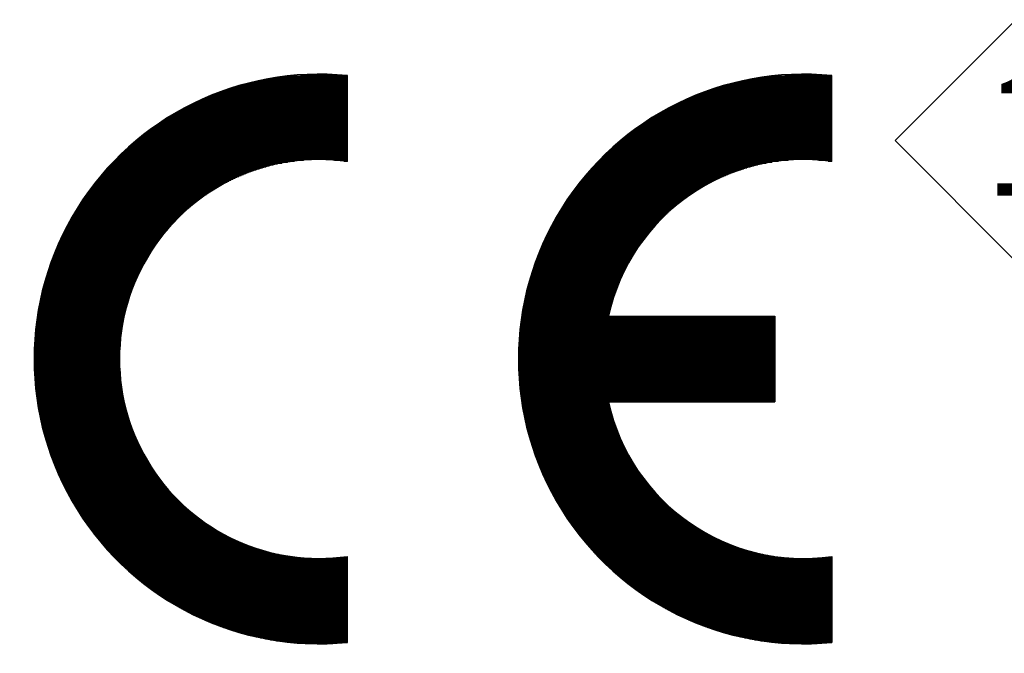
# Model space of a CAD drawing. Header units: millimetres. Extents: x 0 to 1733, y 0 to 1188.
# Tile 100 of 154: x 239 to 308, y 1060 to 1104. Entities that reach past the tile are written whole.
import ezdxf

# ---------------------------------------------------------------- set-up
doc = ezdxf.new("R2010")
doc.units = ezdxf.units.MM
doc.header["$LTSCALE"] = 0.727559
doc.layers.add('NoLayerName_001', color=7, linetype='Continuous')
doc.styles.get("Standard").update_dxf_attribs({"font": 'txt', "bigfont": 'extfont2'})

# ---------------------------------------------------------------- blocks, each defined once
blk = doc.blocks.new('*X28')
at = {"color": 7, "linetype": 'Continuous', "lineweight": 25}
for p, q in [((2.915, 1.567), (4.191, 1.567)), ((3.029, 1.583), (4.191, 1.583)), ((3.169, 1.6), (4.191, 1.6)), ((3.365, 1.617), (4.018, 1.617)), ((2.148, 1.383), (4.191, 1.383)), ((2.201, 1.4), (4.191, 1.4)), ((2.255, 1.417), (4.191, 1.417)), ((2.312, 1.433), (4.191, 1.433)), ((2.371, 1.45), (4.191, 1.45)), ((2.434, 1.467), (4.191, 1.467)), ((2.5, 1.483), (4.191, 1.483)), ((2.57, 1.5), (4.191, 1.5)), ((2.645, 1.517), (4.191, 1.517)), ((2.726, 1.533), (4.191, 1.533)), ((2.815, 1.55), (4.191, 1.55)), ((1.707, 1.217), (4.191, 1.217)), ((1.746, 1.233), (4.191, 1.233)), ((1.786, 1.25), (4.191, 1.25)), ((1.827, 1.267), (4.191, 1.267)), ((1.869, 1.283), (4.191, 1.283)), ((1.912, 1.3), (4.191, 1.3)), ((1.956, 1.317), (4.191, 1.317)), ((2.002, 1.333), (4.191, 1.333)), ((2.049, 1.35), (4.191, 1.35)), ((2.098, 1.367), (4.191, 1.367)), ((1.359, 1.05), (4.191, 1.05)), ((1.391, 1.067), (4.191, 1.067)), ((1.423, 1.083), (4.191, 1.083)), ((1.456, 1.1), (4.191, 1.1)), ((1.49, 1.117), (4.191, 1.117)), ((1.524, 1.133), (4.191, 1.133)), ((1.559, 1.15), (4.191, 1.15)), ((1.595, 1.167), (4.191, 1.167)), ((1.631, 1.183), (4.191, 1.183)), ((1.669, 1.2), (4.191, 1.2)), ((1.04, 0.867), (4.191, 0.867)), ((1.067, 0.883), (4.191, 0.883)), ((1.094, 0.9), (4.191, 0.9)), ((1.122, 0.917), (4.191, 0.917)), ((1.15, 0.933), (4.191, 0.933)), ((1.178, 0.95), (4.191, 0.95)), ((1.207, 0.967), (4.191, 0.967)), ((1.237, 0.983), (4.191, 0.983)), ((1.266, 1), (4.191, 1)), ((1.297, 1.017), (4.191, 1.017)), ((1.327, 1.033), (4.191, 1.033)), ((0.791, 0.7), (4.191, 0.7)), ((0.814, 0.717), (4.191, 0.717)), ((0.838, 0.733), (4.191, 0.733)), ((0.862, 0.75), (4.191, 0.75)), ((0.887, 0.767), (4.191, 0.767)), ((0.911, 0.783), (4.191, 0.783)), ((0.936, 0.8), (4.191, 0.8)), ((0.962, 0.817), (4.191, 0.817)), ((0.988, 0.833), (4.191, 0.833)), ((1.014, 0.85), (4.191, 0.85)), ((0.57, 0.533), (4.191, 0.533)), ((0.591, 0.55), (4.191, 0.55)), ((0.612, 0.567), (4.191, 0.567)), ((0.633, 0.583), (4.191, 0.583)), ((0.655, 0.6), (4.191, 0.6)), ((0.677, 0.617), (4.191, 0.617)), ((0.699, 0.633), (4.191, 0.633)), ((0.722, 0.65), (4.191, 0.65)), ((0.744, 0.667), (4.191, 0.667)), ((0.767, 0.683), (4.191, 0.683)), ((0.353, 0.35), (4.191, 0.35)), ((0.372, 0.367), (4.191, 0.367)), ((0.391, 0.383), (4.191, 0.383)), ((0.41, 0.4), (4.191, 0.4)), ((0.429, 0.417), (4.191, 0.417)), ((0.449, 0.433), (4.191, 0.433)), ((0.468, 0.45), (4.191, 0.45)), ((0.488, 0.467), (4.191, 0.467)), ((0.508, 0.483), (4.191, 0.483)), ((0.529, 0.5), (4.191, 0.5)), ((0.549, 0.517), (4.191, 0.517)), ((0.176, 0.183), (4.191, 0.183)), ((0.193, 0.2), (4.191, 0.2)), ((0.21, 0.217), (4.191, 0.217)), ((0.228, 0.233), (4.191, 0.233)), ((0.245, 0.25), (4.191, 0.25)), ((0.263, 0.267), (4.191, 0.267)), ((0.28, 0.283), (4.191, 0.283)), ((0.298, 0.3), (4.191, 0.3)), ((0.316, 0.317), (4.191, 0.317)), ((0.335, 0.333), (4.191, 0.333)), ((0.015, 0.017), (2.818, 0.017)), ((0.031, 0.033), (2.885, 0.033)), ((0.046, 0.05), (2.959, 0.05)), ((0.062, 0.067), (3.042, 0.067)), ((0.078, 0.083), (3.138, 0.083)), ((0.094, 0.1), (3.255, 0.1)), ((0.11, 0.117), (3.418, 0.117)), ((0.126, 0.133), (4.191, 0.133)), ((0.143, 0.15), (4.191, 0.15)), ((0.159, 0.167), (4.191, 0.167)), ((3.964, 0.117), (4.191, 0.117)), ((4.128, 0.1), (4.191, 0.1)), ((0, 0), (2.756, 0))]:
    blk.add_line(p, q, dxfattribs=at)
blk = doc.blocks.new('*X29')
at = {"color": 7, "linetype": 'Continuous', "lineweight": 25}
for p, q in [((1.246, 2.767), (3.919, 2.767)), ((1.261, 2.783), (3.973, 2.783)), ((1.103, 2.6), (3.489, 2.6)), ((1.116, 2.617), (3.525, 2.617)), ((1.13, 2.633), (3.563, 2.633)), ((1.144, 2.65), (3.602, 2.65)), ((1.158, 2.667), (3.642, 2.667)), ((1.173, 2.683), (3.683, 2.683)), ((1.187, 2.7), (3.726, 2.7)), ((1.201, 2.717), (3.771, 2.717)), ((1.216, 2.733), (3.818, 2.733)), ((1.231, 2.75), (3.867, 2.75)), ((0.972, 2.433), (3.174, 2.433)), ((0.984, 2.45), (3.203, 2.45)), ((0.997, 2.467), (3.231, 2.467)), ((1.01, 2.483), (3.261, 2.483)), ((1.023, 2.5), (3.291, 2.5)), ((1.036, 2.517), (3.322, 2.517)), ((1.049, 2.533), (3.354, 2.533)), ((1.062, 2.55), (3.386, 2.55)), ((1.075, 2.567), (3.42, 2.567)), ((1.089, 2.583), (3.454, 2.583)), ((0.84, 2.25), (2.898, 2.25)), ((0.851, 2.267), (2.921, 2.267)), ((0.863, 2.283), (2.944, 2.283)), ((0.875, 2.3), (2.968, 2.3)), ((0.886, 2.317), (2.992, 2.317)), ((0.898, 2.333), (3.016, 2.333)), ((0.91, 2.35), (3.041, 2.35)), ((0.922, 2.367), (3.067, 2.367)), ((0.934, 2.383), (3.093, 2.383)), ((0.947, 2.4), (3.12, 2.4)), ((0.959, 2.417), (3.147, 2.417)), ((0.731, 2.083), (2.688, 2.083)), ((0.741, 2.1), (2.707, 2.1)), ((0.752, 2.117), (2.727, 2.117)), ((0.763, 2.133), (2.747, 2.133)), ((0.773, 2.15), (2.768, 2.15)), ((0.784, 2.167), (2.789, 2.167)), ((0.795, 2.183), (2.81, 2.183)), ((0.806, 2.2), (2.831, 2.2)), ((0.817, 2.217), (2.853, 2.217)), ((0.829, 2.233), (2.875, 2.233)), ((0.631, 1.917), (2.507, 1.917)), ((0.64, 1.933), (2.524, 1.933)), ((0.65, 1.95), (2.541, 1.95)), ((0.66, 1.967), (2.558, 1.967)), ((0.67, 1.983), (2.576, 1.983)), ((0.68, 2), (2.594, 2)), ((0.69, 2.017), (2.612, 2.017)), ((0.7, 2.033), (2.631, 2.033)), ((0.71, 2.05), (2.649, 2.05)), ((0.72, 2.067), (2.668, 2.067)), ((0.531, 1.733), (2.334, 1.733)), ((0.539, 1.75), (2.349, 1.75)), ((0.548, 1.767), (2.364, 1.767)), ((0.557, 1.783), (2.379, 1.783)), ((0.566, 1.8), (2.394, 1.8)), ((0.575, 1.817), (2.41, 1.817)), ((0.584, 1.833), (2.425, 1.833)), ((0.593, 1.85), (2.441, 1.85)), ((0.603, 1.867), (2.457, 1.867)), ((0.612, 1.883), (2.473, 1.883)), ((0.621, 1.9), (2.49, 1.9)), ((0.448, 1.567), (2.197, 1.567)), ((0.456, 1.583), (2.21, 1.583)), ((0.464, 1.6), (2.223, 1.6)), ((0.472, 1.617), (2.236, 1.617)), ((0.48, 1.633), (2.25, 1.633)), ((0.488, 1.65), (2.263, 1.65)), ((0.497, 1.667), (2.277, 1.667)), ((0.505, 1.683), (2.291, 1.683)), ((0.513, 1.7), (2.305, 1.7)), ((0.522, 1.717), (2.32, 1.717)), ((0.366, 1.383), (2.065, 1.383)), ((0.373, 1.4), (2.076, 1.4)), ((0.38, 1.417), (2.087, 1.417)), ((0.387, 1.433), (2.099, 1.433)), ((0.394, 1.45), (2.111, 1.45)), ((0.402, 1.467), (2.123, 1.467)), ((0.409, 1.483), (2.135, 1.483)), ((0.417, 1.5), (2.147, 1.5)), ((0.425, 1.517), (2.159, 1.517)), ((0.432, 1.533), (2.172, 1.533)), ((0.44, 1.55), (2.184, 1.55)), ((0.298, 1.217), (1.959, 1.217)), ((0.305, 1.233), (1.969, 1.233)), ((0.311, 1.25), (1.979, 1.25)), ((0.318, 1.267), (1.989, 1.267)), ((0.324, 1.283), (2, 1.283)), ((0.331, 1.3), (2.01, 1.3)), ((0.338, 1.317), (2.021, 1.317)), ((0.345, 1.333), (2.032, 1.333)), ((0.352, 1.35), (2.042, 1.35)), ((0.359, 1.367), (2.054, 1.367)), ((0.238, 1.05), (1.866, 1.05)), ((0.243, 1.067), (1.875, 1.067)), ((0.249, 1.083), (1.884, 1.083)), ((0.255, 1.1), (1.893, 1.1)), ((0.261, 1.117), (1.902, 1.117)), ((0.267, 1.133), (1.911, 1.133)), ((0.273, 1.15), (1.92, 1.15)), ((0.279, 1.167), (1.93, 1.167)), ((0.286, 1.183), (1.939, 1.183)), ((0.292, 1.2), (1.949, 1.2)), ((0.179, 0.867), (1.777, 0.867)), ((0.184, 0.883), (1.784, 0.883)), ((0.189, 0.9), (1.792, 0.9)), ((0.194, 0.917), (1.8, 0.917)), ((0.199, 0.933), (1.808, 0.933)), ((0.205, 0.95), (1.816, 0.95)), ((0.21, 0.967), (1.824, 0.967)), ((0.215, 0.983), (1.832, 0.983)), ((0.221, 1), (1.84, 1)), ((0.226, 1.017), (1.849, 1.017)), ((0.232, 1.033), (1.857, 1.033)), ((0.132, 0.7), (1.707, 0.7)), ((0.136, 0.717), (1.713, 0.717)), ((0.141, 0.733), (1.72, 0.733)), ((0.145, 0.75), (1.727, 0.75)), ((0.15, 0.767), (1.733, 0.767)), ((0.154, 0.783), (1.74, 0.783)), ((0.159, 0.8), (1.747, 0.8)), ((0.164, 0.817), (1.755, 0.817)), ((0.169, 0.833), (1.762, 0.833)), ((0.174, 0.85), (1.769, 0.85)), ((0.091, 0.533), (1.646, 0.533)), ((0.095, 0.55), (1.652, 0.55)), ((0.099, 0.567), (1.658, 0.567)), ((0.103, 0.583), (1.664, 0.583)), ((0.107, 0.6), (1.669, 0.6)), ((0.111, 0.617), (1.675, 0.617)), ((0.115, 0.633), (1.681, 0.633)), ((0.119, 0.65), (1.688, 0.65)), ((0.123, 0.667), (1.694, 0.667)), ((0.127, 0.683), (1.7, 0.683)), ((0.053, 0.35), (1.591, 0.35)), ((0.056, 0.367), (1.595, 0.367)), ((0.059, 0.383), (1.6, 0.383)), ((0.063, 0.4), (1.605, 0.4)), ((0.066, 0.417), (1.61, 0.417)), ((0.069, 0.433), (1.615, 0.433)), ((0.073, 0.45), (1.62, 0.45)), ((0.076, 0.467), (1.625, 0.467)), ((0.08, 0.483), (1.63, 0.483)), ((0.084, 0.5), (1.636, 0.5)), ((0.087, 0.517), (1.641, 0.517)), ((0.025, 0.183), (1.55, 0.183)), ((0.027, 0.2), (1.553, 0.2)), ((0.03, 0.217), (1.557, 0.217)), ((0.032, 0.233), (1.561, 0.233)), ((0.035, 0.25), (1.565, 0.25)), ((0.038, 0.267), (1.569, 0.267)), ((0.041, 0.283), (1.573, 0.283)), ((0.044, 0.3), (1.578, 0.3)), ((0.047, 0.317), (1.582, 0.317)), ((0.05, 0.333), (1.586, 0.333)), ((0, 0), (4.467, 0)), ((0.002, 0.017), (4.467, 0.017)), ((0.004, 0.033), (4.467, 0.033)), ((0.006, 0.05), (4.467, 0.05)), ((0.008, 0.067), (4.467, 0.067)), ((0.01, 0.083), (4.467, 0.083)), ((0.013, 0.1), (4.467, 0.1)), ((0.015, 0.117), (4.467, 0.117)), ((0.017, 0.133), (4.467, 0.133)), ((0.02, 0.15), (4.467, 0.15)), ((0.022, 0.167), (4.467, 0.167))]:
    blk.add_line(p, q, dxfattribs=at)
blk = doc.blocks.new('*X30')
at = {"color": 7, "linetype": 'Continuous', "lineweight": 25}
for p, q in [((0, 2.75), (1.782, 2.75)), ((0.008, 2.733), (1.796, 2.733)), ((0.017, 2.717), (1.81, 2.717)), ((0.025, 2.7), (1.825, 2.7)), ((0.034, 2.683), (1.839, 2.683)), ((0.043, 2.667), (1.854, 2.667)), ((0.052, 2.65), (1.869, 2.65)), ((0.061, 2.633), (1.884, 2.633)), ((0.069, 2.617), (1.899, 2.617)), ((0.079, 2.6), (1.915, 2.6)), ((0.088, 2.583), (1.931, 2.583)), ((0.097, 2.567), (1.947, 2.567)), ((0.106, 2.55), (1.963, 2.55)), ((0.116, 2.533), (1.979, 2.533)), ((0.125, 2.517), (1.996, 2.517)), ((0.135, 2.5), (2.013, 2.5)), ((0.144, 2.483), (2.03, 2.483)), ((0.154, 2.467), (2.047, 2.467)), ((0.164, 2.45), (2.064, 2.45)), ((0.174, 2.433), (2.082, 2.433)), ((0.184, 2.417), (2.1, 2.417)), ((0.194, 2.4), (2.118, 2.4)), ((0.204, 2.383), (2.137, 2.383)), ((0.214, 2.367), (2.156, 2.367)), ((0.224, 2.35), (2.175, 2.35)), ((0.235, 2.333), (2.194, 2.333)), ((0.245, 2.317), (2.214, 2.317)), ((0.256, 2.3), (2.234, 2.3)), ((0.267, 2.283), (2.254, 2.283)), ((0.278, 2.267), (2.275, 2.267)), ((0.288, 2.25), (2.296, 2.25)), ((0.299, 2.233), (2.317, 2.233)), ((0.31, 2.217), (2.338, 2.217)), ((0.322, 2.2), (2.36, 2.2)), ((0.333, 2.183), (2.382, 2.183)), ((0.344, 2.167), (2.405, 2.167)), ((0.356, 2.15), (2.428, 2.15)), ((0.367, 2.133), (2.452, 2.133)), ((0.379, 2.117), (2.475, 2.117)), ((0.391, 2.1), (2.5, 2.1)), ((0.403, 2.083), (2.524, 2.083)), ((0.415, 2.067), (2.55, 2.067)), ((0.427, 2.05), (2.575, 2.05)), ((0.439, 2.033), (2.602, 2.033)), ((0.451, 2.017), (2.628, 2.017)), ((0.464, 2), (2.655, 2)), ((0.476, 1.983), (2.683, 1.983)), ((0.489, 1.967), (2.712, 1.967)), ((0.502, 1.95), (2.741, 1.95)), ((0.514, 1.933), (2.77, 1.933)), ((0.527, 1.917), (2.801, 1.917)), ((0.54, 1.9), (2.832, 1.9)), ((0.554, 1.883), (2.864, 1.883)), ((0.567, 1.867), (2.897, 1.867)), ((0.58, 1.85), (2.93, 1.85)), ((0.594, 1.833), (2.965, 1.833)), ((0.608, 1.817), (3, 1.817)), ((0.621, 1.8), (3.037, 1.8)), ((0.635, 1.783), (3.075, 1.783)), ((0.649, 1.767), (3.114, 1.767)), ((0.663, 1.75), (3.154, 1.75)), ((0.678, 1.733), (3.196, 1.733)), ((0.692, 1.717), (3.24, 1.717)), ((0.707, 1.7), (3.285, 1.7)), ((0.721, 1.683), (3.333, 1.683)), ((0.736, 1.667), (3.382, 1.667)), ((0.751, 1.65), (3.435, 1.65)), ((0.766, 1.633), (3.49, 1.633)), ((0.781, 1.617), (3.55, 1.617)), ((0.797, 1.6), (3.613, 1.6)), ((0.812, 1.583), (3.682, 1.583)), ((0.828, 1.567), (3.759, 1.567)), ((0.843, 1.55), (3.845, 1.55)), ((0.859, 1.533), (3.945, 1.533)), ((0.875, 1.517), (4.071, 1.517)), ((0.892, 1.5), (4.264, 1.5)), ((0.908, 1.483), (4.968, 1.483)), ((0.924, 1.467), (4.968, 1.467)), ((0.941, 1.45), (4.968, 1.45)), ((0.958, 1.433), (4.968, 1.433)), ((0.975, 1.417), (4.968, 1.417)), ((0.992, 1.4), (4.968, 1.4)), ((1.009, 1.383), (4.968, 1.383)), ((4.673, 1.5), (4.968, 1.5)), ((4.866, 1.517), (4.968, 1.517)), ((1.027, 1.367), (4.968, 1.367)), ((1.045, 1.35), (4.968, 1.35)), ((1.062, 1.333), (4.968, 1.333)), ((1.08, 1.317), (4.968, 1.317)), ((1.099, 1.3), (4.968, 1.3)), ((1.117, 1.283), (4.968, 1.283)), ((1.135, 1.267), (4.968, 1.267)), ((1.154, 1.25), (4.968, 1.25)), ((1.173, 1.233), (4.968, 1.233)), ((1.192, 1.217), (4.968, 1.217)), ((1.212, 1.2), (4.968, 1.2)), ((1.231, 1.183), (4.968, 1.183)), ((1.251, 1.167), (4.968, 1.167)), ((1.271, 1.15), (4.968, 1.15)), ((1.291, 1.133), (4.968, 1.133)), ((1.311, 1.117), (4.968, 1.117)), ((1.332, 1.1), (4.968, 1.1)), ((1.353, 1.083), (4.968, 1.083)), ((1.374, 1.067), (4.968, 1.067)), ((1.395, 1.05), (4.968, 1.05)), ((1.416, 1.033), (4.968, 1.033)), ((1.438, 1.017), (4.968, 1.017)), ((1.46, 1), (4.968, 1)), ((1.482, 0.983), (4.968, 0.983)), ((1.505, 0.967), (4.968, 0.967)), ((1.528, 0.95), (4.968, 0.95)), ((1.551, 0.933), (4.968, 0.933)), ((1.574, 0.917), (4.968, 0.917)), ((1.598, 0.9), (4.968, 0.9)), ((1.622, 0.883), (4.968, 0.883)), ((1.646, 0.867), (4.968, 0.867)), ((1.67, 0.85), (4.968, 0.85)), ((1.695, 0.833), (4.968, 0.833)), ((1.72, 0.817), (4.968, 0.817)), ((1.746, 0.8), (4.968, 0.8)), ((1.772, 0.783), (4.968, 0.783)), ((1.798, 0.767), (4.968, 0.767)), ((1.825, 0.75), (4.968, 0.75)), ((1.852, 0.733), (4.968, 0.733)), ((1.879, 0.717), (4.968, 0.717)), ((1.907, 0.7), (4.968, 0.7)), ((1.935, 0.683), (4.968, 0.683)), ((1.963, 0.667), (4.968, 0.667)), ((1.992, 0.65), (4.968, 0.65)), ((2.022, 0.633), (4.968, 0.633)), ((2.052, 0.617), (4.968, 0.617)), ((2.082, 0.6), (4.968, 0.6)), ((2.113, 0.583), (4.968, 0.583)), ((2.145, 0.567), (4.968, 0.567)), ((2.177, 0.55), (4.968, 0.55)), ((2.209, 0.533), (4.968, 0.533)), ((2.243, 0.517), (4.968, 0.517)), ((2.276, 0.5), (4.968, 0.5)), ((2.311, 0.483), (4.968, 0.483)), ((2.346, 0.467), (4.968, 0.467)), ((2.382, 0.45), (4.968, 0.45)), ((2.419, 0.433), (4.968, 0.433)), ((2.456, 0.417), (4.968, 0.417)), ((2.495, 0.4), (4.968, 0.4)), ((2.534, 0.383), (4.968, 0.383)), ((2.574, 0.367), (4.968, 0.367)), ((2.615, 0.35), (4.968, 0.35)), ((2.658, 0.333), (4.968, 0.333)), ((2.701, 0.317), (4.968, 0.317)), ((2.746, 0.3), (4.968, 0.3)), ((2.792, 0.283), (4.968, 0.283)), ((2.84, 0.267), (4.968, 0.267)), ((2.889, 0.25), (4.968, 0.25)), ((2.94, 0.233), (4.968, 0.233)), ((2.993, 0.217), (4.968, 0.217)), ((3.048, 0.2), (4.968, 0.2)), ((3.105, 0.183), (4.968, 0.183)), ((3.166, 0.167), (4.968, 0.167)), ((3.229, 0.15), (4.968, 0.15)), ((3.296, 0.133), (4.968, 0.133)), ((3.367, 0.117), (4.968, 0.117)), ((3.444, 0.1), (4.968, 0.1)), ((3.527, 0.083), (4.968, 0.083)), ((3.619, 0.067), (4.968, 0.067)), ((3.722, 0.05), (4.968, 0.05)), ((3.842, 0.033), (4.968, 0.033)), ((3.993, 0.017), (4.944, 0.017)), ((4.224, 0), (4.713, 0))]:
    blk.add_line(p, q, dxfattribs=at)
blk = doc.blocks.new('*X31')
at = {"color": 7, "linetype": 'Continuous', "lineweight": 25}
for p, q in [((0.029, 2.767), (4.5, 2.767)), ((0.031, 2.783), (4.5, 2.783)), ((0.014, 2.6), (4.5, 2.6)), ((0.015, 2.617), (4.5, 2.617)), ((0.017, 2.633), (4.5, 2.633)), ((0.018, 2.65), (4.5, 2.65)), ((0.019, 2.667), (4.5, 2.667)), ((0.021, 2.683), (4.5, 2.683)), ((0.022, 2.7), (4.5, 2.7)), ((0.024, 2.717), (4.5, 2.717)), ((0.026, 2.733), (4.5, 2.733)), ((0.027, 2.75), (4.5, 2.75)), ((0.004, 2.433), (4.5, 2.433)), ((0.005, 2.45), (4.5, 2.45)), ((0.006, 2.467), (4.5, 2.467)), ((0.007, 2.5), (4.5, 2.5)), ((0.007, 2.483), (4.5, 2.483)), ((0.008, 2.517), (4.5, 2.517)), ((0.009, 2.533), (4.5, 2.533)), ((0.01, 2.55), (4.5, 2.55)), ((0.012, 2.567), (4.5, 2.567)), ((0.013, 2.583), (4.5, 2.583)), ((0, 2.283), (4.5, 2.283)), ((0, 2.267), (4.5, 2.267)), ((0, 2.25), (4.5, 2.25)), ((0.001, 2.333), (4.5, 2.333)), ((0.001, 2.317), (4.5, 2.317)), ((0.001, 2.3), (4.5, 2.3)), ((0.002, 2.383), (4.5, 2.383)), ((0.002, 2.367), (4.5, 2.367)), ((0.002, 2.35), (4.5, 2.35)), ((0.003, 2.4), (4.5, 2.4)), ((0.004, 2.417), (4.5, 2.417)), ((0, 2.233), (4.5, 2.233)), ((0, 2.217), (4.5, 2.217)), ((0, 2.2), (4.5, 2.2)), ((0, 2.183), (4.5, 2.183)), ((0, 2.167), (4.5, 2.167)), ((0.001, 2.15), (4.5, 2.15)), ((0.001, 2.133), (4.5, 2.133)), ((0.001, 2.117), (4.5, 2.117)), ((0.002, 2.1), (4.5, 2.1)), ((0.002, 2.083), (4.5, 2.083)), ((0.003, 2.067), (4.5, 2.067)), ((0.003, 2.05), (4.5, 2.05)), ((0.004, 2.033), (4.5, 2.033)), ((0.004, 2.017), (4.5, 2.017)), ((0.005, 2), (4.5, 2)), ((0.006, 1.983), (4.5, 1.983)), ((0.007, 1.967), (4.5, 1.967)), ((0.008, 1.95), (4.5, 1.95)), ((0.009, 1.933), (4.5, 1.933)), ((0.01, 1.917), (4.5, 1.917)), ((0.011, 1.9), (4.5, 1.9)), ((0.012, 1.883), (4.5, 1.883)), ((0.013, 1.867), (4.5, 1.867)), ((0.014, 1.85), (4.5, 1.85)), ((0.016, 1.833), (4.5, 1.833)), ((0.017, 1.817), (4.5, 1.817)), ((0.018, 1.8), (4.5, 1.8)), ((0.02, 1.783), (4.5, 1.783)), ((0.021, 1.767), (4.5, 1.767)), ((0.023, 1.75), (4.5, 1.75)), ((0.024, 1.733), (4.5, 1.733)), ((0.026, 1.717), (4.5, 1.717)), ((0.028, 1.7), (4.5, 1.7)), ((0.03, 1.683), (4.5, 1.683)), ((0.032, 1.667), (4.5, 1.667)), ((0.033, 1.65), (4.5, 1.65)), ((0.035, 1.633), (4.5, 1.633)), ((0.037, 1.617), (4.5, 1.617)), ((0.04, 1.6), (4.5, 1.6)), ((0.042, 1.583), (4.5, 1.583)), ((0.044, 1.567), (4.5, 1.567)), ((0.046, 1.55), (4.5, 1.55)), ((0.048, 1.533), (4.5, 1.533)), ((0.051, 1.517), (4.5, 1.517)), ((0.053, 1.5), (4.5, 1.5)), ((0.056, 1.483), (4.5, 1.483)), ((0.058, 1.467), (1.584, 1.467)), ((0.061, 1.45), (1.587, 1.45)), ((0.063, 1.433), (1.591, 1.433)), ((0.066, 1.417), (1.595, 1.417)), ((0.069, 1.4), (1.599, 1.4)), ((0.072, 1.383), (1.603, 1.383)), ((0.075, 1.367), (1.607, 1.367)), ((0.078, 1.35), (1.612, 1.35)), ((0.081, 1.333), (1.616, 1.333)), ((0.084, 1.317), (1.621, 1.317)), ((0.087, 1.3), (1.625, 1.3)), ((0.09, 1.283), (1.63, 1.283)), ((0.093, 1.267), (1.634, 1.267)), ((0.096, 1.25), (1.639, 1.25)), ((0.1, 1.233), (1.644, 1.233)), ((0.103, 1.217), (1.649, 1.217)), ((0.107, 1.2), (1.654, 1.2)), ((0.11, 1.183), (1.659, 1.183)), ((0.114, 1.167), (1.665, 1.167)), ((0.117, 1.15), (1.67, 1.15)), ((0.121, 1.133), (1.675, 1.133)), ((0.125, 1.117), (1.681, 1.117)), ((0.129, 1.1), (1.687, 1.1)), ((0.133, 1.083), (1.692, 1.083)), ((0.137, 1.067), (1.698, 1.067)), ((0.141, 1.05), (1.704, 1.05)), ((0.145, 1.033), (1.71, 1.033)), ((0.149, 1.017), (1.716, 1.017)), ((0.153, 1), (1.722, 1)), ((0.157, 0.983), (1.729, 0.983)), ((0.162, 0.967), (1.735, 0.967)), ((0.166, 0.95), (1.741, 0.95)), ((0.17, 0.933), (1.748, 0.933)), ((0.175, 0.917), (1.755, 0.917)), ((0.179, 0.9), (1.761, 0.9)), ((0.184, 0.883), (1.768, 0.883)), ((0.189, 0.867), (1.775, 0.867)), ((0.193, 0.85), (1.782, 0.85)), ((0.198, 0.833), (1.79, 0.833)), ((0.203, 0.817), (1.797, 0.817)), ((0.208, 0.8), (1.804, 0.8)), ((0.213, 0.783), (1.812, 0.783)), ((0.218, 0.767), (1.819, 0.767)), ((0.223, 0.75), (1.827, 0.75)), ((0.228, 0.733), (1.835, 0.733)), ((0.234, 0.717), (1.843, 0.717)), ((0.239, 0.7), (1.851, 0.7)), ((0.244, 0.683), (1.859, 0.683)), ((0.25, 0.667), (1.867, 0.667)), ((0.255, 0.65), (1.876, 0.65)), ((0.261, 0.633), (1.884, 0.633)), ((0.267, 0.617), (1.893, 0.617)), ((0.272, 0.6), (1.901, 0.6)), ((0.278, 0.583), (1.91, 0.583)), ((0.284, 0.567), (1.919, 0.567)), ((0.29, 0.55), (1.928, 0.55)), ((0.296, 0.533), (1.937, 0.533)), ((0.302, 0.517), (1.947, 0.517)), ((0.308, 0.5), (1.956, 0.5)), ((0.314, 0.483), (1.965, 0.483)), ((0.32, 0.467), (1.975, 0.467)), ((0.327, 0.45), (1.985, 0.45)), ((0.333, 0.433), (1.995, 0.433)), ((0.339, 0.417), (2.005, 0.417)), ((0.346, 0.4), (2.015, 0.4)), ((0.352, 0.383), (2.025, 0.383)), ((0.359, 0.367), (2.036, 0.367)), ((0.366, 0.35), (2.046, 0.35)), ((0.373, 0.333), (2.057, 0.333)), ((0.379, 0.317), (2.068, 0.317)), ((0.386, 0.3), (2.078, 0.3)), ((0.393, 0.283), (2.09, 0.283)), ((0.4, 0.267), (2.101, 0.267)), ((0.408, 0.25), (2.112, 0.25)), ((0.415, 0.233), (2.124, 0.233)), ((0.422, 0.217), (2.135, 0.217)), ((0.429, 0.2), (2.147, 0.2)), ((0.437, 0.183), (2.159, 0.183)), ((0.444, 0.167), (2.171, 0.167)), ((0.452, 0.15), (2.183, 0.15)), ((0.46, 0.133), (2.196, 0.133)), ((0.467, 0.117), (2.208, 0.117)), ((0.475, 0.1), (2.221, 0.1)), ((0.483, 0.083), (2.234, 0.083)), ((0.491, 0.067), (2.247, 0.067)), ((0.499, 0.05), (2.26, 0.05)), ((0.507, 0.033), (2.273, 0.033)), ((0.515, 0.017), (2.287, 0.017)), ((0.524, 0), (2.3, 0))]:
    blk.add_line(p, q, dxfattribs=at)
blk = doc.blocks.new('*X32')
at = {"color": 7, "linetype": 'Continuous', "lineweight": 25}
for p, q in [((0, 2.75), (1.782, 2.75)), ((0.008, 2.733), (1.796, 2.733)), ((0.017, 2.717), (1.81, 2.717)), ((0.025, 2.7), (1.825, 2.7)), ((0.034, 2.683), (1.839, 2.683)), ((0.043, 2.667), (1.854, 2.667)), ((0.052, 2.65), (1.869, 2.65)), ((0.061, 2.633), (1.884, 2.633)), ((0.069, 2.617), (1.899, 2.617)), ((0.079, 2.6), (1.915, 2.6)), ((0.088, 2.583), (1.931, 2.583)), ((0.097, 2.567), (1.947, 2.567)), ((0.106, 2.55), (1.963, 2.55)), ((0.116, 2.533), (1.979, 2.533)), ((0.125, 2.517), (1.996, 2.517)), ((0.135, 2.5), (2.013, 2.5)), ((0.144, 2.483), (2.03, 2.483)), ((0.154, 2.467), (2.047, 2.467)), ((0.164, 2.45), (2.064, 2.45)), ((0.174, 2.433), (2.082, 2.433)), ((0.184, 2.417), (2.1, 2.417)), ((0.194, 2.4), (2.118, 2.4)), ((0.204, 2.383), (2.137, 2.383)), ((0.214, 2.367), (2.156, 2.367)), ((0.224, 2.35), (2.175, 2.35)), ((0.235, 2.333), (2.194, 2.333)), ((0.245, 2.317), (2.214, 2.317)), ((0.256, 2.3), (2.234, 2.3)), ((0.267, 2.283), (2.254, 2.283)), ((0.278, 2.267), (2.275, 2.267)), ((0.288, 2.25), (2.296, 2.25)), ((0.299, 2.233), (2.317, 2.233)), ((0.31, 2.217), (2.338, 2.217)), ((0.322, 2.2), (2.36, 2.2)), ((0.333, 2.183), (2.382, 2.183)), ((0.344, 2.167), (2.405, 2.167)), ((0.356, 2.15), (2.428, 2.15)), ((0.367, 2.133), (2.452, 2.133)), ((0.379, 2.117), (2.475, 2.117)), ((0.391, 2.1), (2.5, 2.1)), ((0.403, 2.083), (2.524, 2.083)), ((0.415, 2.067), (2.55, 2.067)), ((0.427, 2.05), (2.575, 2.05)), ((0.439, 2.033), (2.602, 2.033)), ((0.451, 2.017), (2.628, 2.017)), ((0.464, 2), (2.655, 2)), ((0.476, 1.983), (2.683, 1.983)), ((0.489, 1.967), (2.712, 1.967)), ((0.502, 1.95), (2.741, 1.95)), ((0.514, 1.933), (2.77, 1.933)), ((0.527, 1.917), (2.801, 1.917)), ((0.54, 1.9), (2.832, 1.9)), ((0.554, 1.883), (2.864, 1.883)), ((0.567, 1.867), (2.897, 1.867)), ((0.58, 1.85), (2.93, 1.85)), ((0.594, 1.833), (2.965, 1.833)), ((0.608, 1.817), (3, 1.817)), ((0.621, 1.8), (3.037, 1.8)), ((0.635, 1.783), (3.075, 1.783)), ((0.649, 1.767), (3.114, 1.767)), ((0.663, 1.75), (3.154, 1.75)), ((0.678, 1.733), (3.196, 1.733)), ((0.692, 1.717), (3.24, 1.717)), ((0.707, 1.7), (3.285, 1.7)), ((0.721, 1.683), (3.333, 1.683)), ((0.736, 1.667), (3.382, 1.667)), ((0.751, 1.65), (3.435, 1.65)), ((0.766, 1.633), (3.49, 1.633)), ((0.781, 1.617), (3.55, 1.617)), ((0.797, 1.6), (3.613, 1.6)), ((0.812, 1.583), (3.682, 1.583)), ((0.828, 1.567), (3.759, 1.567)), ((0.843, 1.55), (3.845, 1.55)), ((0.859, 1.533), (3.945, 1.533)), ((0.875, 1.517), (4.071, 1.517)), ((0.892, 1.5), (4.264, 1.5)), ((0.908, 1.483), (4.968, 1.483)), ((0.924, 1.467), (4.968, 1.467)), ((0.941, 1.45), (4.968, 1.45)), ((0.958, 1.433), (4.968, 1.433)), ((0.975, 1.417), (4.968, 1.417)), ((0.992, 1.4), (4.968, 1.4)), ((1.009, 1.383), (4.968, 1.383)), ((4.673, 1.5), (4.968, 1.5)), ((4.866, 1.517), (4.968, 1.517)), ((1.027, 1.367), (4.968, 1.367)), ((1.045, 1.35), (4.968, 1.35)), ((1.062, 1.333), (4.968, 1.333)), ((1.08, 1.317), (4.968, 1.317)), ((1.099, 1.3), (4.968, 1.3)), ((1.117, 1.283), (4.968, 1.283)), ((1.135, 1.267), (4.968, 1.267)), ((1.154, 1.25), (4.968, 1.25)), ((1.173, 1.233), (4.968, 1.233)), ((1.192, 1.217), (4.968, 1.217)), ((1.212, 1.2), (4.968, 1.2)), ((1.231, 1.183), (4.968, 1.183)), ((1.251, 1.167), (4.968, 1.167)), ((1.271, 1.15), (4.968, 1.15)), ((1.291, 1.133), (4.968, 1.133)), ((1.311, 1.117), (4.968, 1.117)), ((1.332, 1.1), (4.968, 1.1)), ((1.353, 1.083), (4.968, 1.083)), ((1.374, 1.067), (4.968, 1.067)), ((1.395, 1.05), (4.968, 1.05)), ((1.416, 1.033), (4.968, 1.033)), ((1.438, 1.017), (4.968, 1.017)), ((1.46, 1), (4.968, 1)), ((1.482, 0.983), (4.968, 0.983)), ((1.505, 0.967), (4.968, 0.967)), ((1.528, 0.95), (4.968, 0.95)), ((1.551, 0.933), (4.968, 0.933)), ((1.574, 0.917), (4.968, 0.917)), ((1.598, 0.9), (4.968, 0.9)), ((1.622, 0.883), (4.968, 0.883)), ((1.646, 0.867), (4.968, 0.867)), ((1.67, 0.85), (4.968, 0.85)), ((1.695, 0.833), (4.968, 0.833)), ((1.72, 0.817), (4.968, 0.817)), ((1.746, 0.8), (4.968, 0.8)), ((1.772, 0.783), (4.968, 0.783)), ((1.798, 0.767), (4.968, 0.767)), ((1.825, 0.75), (4.968, 0.75)), ((1.852, 0.733), (4.968, 0.733)), ((1.879, 0.717), (4.968, 0.717)), ((1.907, 0.7), (4.968, 0.7)), ((1.935, 0.683), (4.968, 0.683)), ((1.963, 0.667), (4.968, 0.667)), ((1.992, 0.65), (4.968, 0.65)), ((2.022, 0.633), (4.968, 0.633)), ((2.052, 0.617), (4.968, 0.617)), ((2.082, 0.6), (4.968, 0.6)), ((2.113, 0.583), (4.968, 0.583)), ((2.145, 0.567), (4.968, 0.567)), ((2.177, 0.55), (4.968, 0.55)), ((2.209, 0.533), (4.968, 0.533)), ((2.243, 0.517), (4.968, 0.517)), ((2.276, 0.5), (4.968, 0.5)), ((2.311, 0.483), (4.968, 0.483)), ((2.346, 0.467), (4.968, 0.467)), ((2.382, 0.45), (4.968, 0.45)), ((2.419, 0.433), (4.968, 0.433)), ((2.456, 0.417), (4.968, 0.417)), ((2.495, 0.4), (4.968, 0.4)), ((2.534, 0.383), (4.968, 0.383)), ((2.574, 0.367), (4.968, 0.367)), ((2.615, 0.35), (4.968, 0.35)), ((2.658, 0.333), (4.968, 0.333)), ((2.701, 0.317), (4.968, 0.317)), ((2.746, 0.3), (4.968, 0.3)), ((2.792, 0.283), (4.968, 0.283)), ((2.84, 0.267), (4.968, 0.267)), ((2.889, 0.25), (4.968, 0.25)), ((2.94, 0.233), (4.968, 0.233)), ((2.993, 0.217), (4.968, 0.217)), ((3.048, 0.2), (4.968, 0.2)), ((3.105, 0.183), (4.968, 0.183)), ((3.166, 0.167), (4.968, 0.167)), ((3.229, 0.15), (4.968, 0.15)), ((3.296, 0.133), (4.968, 0.133)), ((3.367, 0.117), (4.968, 0.117)), ((3.444, 0.1), (4.968, 0.1)), ((3.527, 0.083), (4.968, 0.083)), ((3.619, 0.067), (4.968, 0.067)), ((3.722, 0.05), (4.968, 0.05)), ((3.842, 0.033), (4.968, 0.033)), ((3.993, 0.017), (4.944, 0.017)), ((4.224, 0), (4.713, 0))]:
    blk.add_line(p, q, dxfattribs=at)
blk = doc.blocks.new('*X33')
at = {"color": 7, "linetype": 'Continuous', "lineweight": 25}
for p, q in [((0.029, 2.767), (1.542, 2.767)), ((0.031, 2.783), (1.544, 2.783)), ((0.014, 2.6), (1.52, 2.6)), ((0.015, 2.617), (1.522, 2.617)), ((0.017, 2.633), (1.524, 2.633)), ((0.018, 2.65), (1.526, 2.65)), ((0.019, 2.667), (1.528, 2.667)), ((0.021, 2.683), (1.53, 2.683)), ((0.022, 2.7), (1.532, 2.7)), ((0.024, 2.717), (1.534, 2.717)), ((0.026, 2.733), (1.537, 2.733)), ((0.027, 2.75), (1.539, 2.75)), ((0.004, 2.433), (1.506, 2.433)), ((0.005, 2.45), (1.507, 2.45)), ((0.006, 2.467), (1.508, 2.467)), ((0.007, 2.5), (1.511, 2.5)), ((0.007, 2.483), (1.509, 2.483)), ((0.008, 2.517), (1.512, 2.517)), ((0.009, 2.533), (1.513, 2.533)), ((0.01, 2.55), (1.515, 2.55)), ((0.012, 2.567), (1.516, 2.567)), ((0.013, 2.583), (1.518, 2.583)), ((0, 2.283), (1.5, 2.283)), ((0, 2.267), (1.5, 2.267)), ((0, 2.25), (1.5, 2.25)), ((0.001, 2.333), (1.502, 2.333)), ((0.001, 2.317), (1.501, 2.317)), ((0.001, 2.3), (1.501, 2.3)), ((0.002, 2.383), (1.503, 2.383)), ((0.002, 2.367), (1.503, 2.367)), ((0.002, 2.35), (1.502, 2.35)), ((0.003, 2.4), (1.504, 2.4)), ((0.004, 2.417), (1.505, 2.417)), ((0, 2.233), (1.5, 2.233)), ((0, 2.217), (1.5, 2.217)), ((0, 2.2), (1.5, 2.2)), ((0, 2.183), (1.5, 2.183)), ((0, 2.167), (1.501, 2.167)), ((0.001, 2.15), (1.501, 2.15)), ((0.001, 2.133), (1.501, 2.133)), ((0.001, 2.117), (1.502, 2.117)), ((0.002, 2.1), (1.502, 2.1)), ((0.002, 2.083), (1.503, 2.083)), ((0.003, 2.067), (1.504, 2.067)), ((0.003, 2.05), (1.504, 2.05)), ((0.004, 2.033), (1.505, 2.033)), ((0.004, 2.017), (1.506, 2.017)), ((0.005, 2), (1.507, 2)), ((0.006, 1.983), (1.509, 1.983)), ((0.007, 1.967), (1.51, 1.967)), ((0.008, 1.95), (1.511, 1.95)), ((0.009, 1.933), (1.512, 1.933)), ((0.01, 1.917), (1.514, 1.917)), ((0.011, 1.9), (1.515, 1.9)), ((0.012, 1.883), (1.517, 1.883)), ((0.013, 1.867), (1.519, 1.867)), ((0.014, 1.85), (1.52, 1.85)), ((0.016, 1.833), (1.522, 1.833)), ((0.017, 1.817), (1.524, 1.817)), ((0.018, 1.8), (1.526, 1.8)), ((0.02, 1.783), (1.528, 1.783)), ((0.021, 1.767), (1.53, 1.767)), ((0.023, 1.75), (1.533, 1.75)), ((0.024, 1.733), (1.535, 1.733)), ((0.026, 1.717), (1.537, 1.717)), ((0.028, 1.7), (1.54, 1.7)), ((0.03, 1.683), (1.543, 1.683)), ((0.032, 1.667), (1.545, 1.667)), ((0.033, 1.65), (1.548, 1.65)), ((0.035, 1.633), (1.551, 1.633)), ((0.037, 1.617), (1.554, 1.617)), ((0.04, 1.6), (1.557, 1.6)), ((0.042, 1.583), (1.56, 1.583)), ((0.044, 1.567), (1.563, 1.567)), ((0.046, 1.55), (1.566, 1.55)), ((0.048, 1.533), (1.569, 1.533)), ((0.051, 1.517), (1.573, 1.517)), ((0.053, 1.5), (1.576, 1.5)), ((0.056, 1.483), (1.58, 1.483)), ((0.058, 1.467), (1.584, 1.467)), ((0.061, 1.45), (1.587, 1.45)), ((0.063, 1.433), (1.591, 1.433)), ((0.066, 1.417), (1.595, 1.417)), ((0.069, 1.4), (1.599, 1.4)), ((0.072, 1.383), (1.603, 1.383)), ((0.075, 1.367), (1.607, 1.367)), ((0.078, 1.35), (1.612, 1.35)), ((0.081, 1.333), (1.616, 1.333)), ((0.084, 1.317), (1.621, 1.317)), ((0.087, 1.3), (1.625, 1.3)), ((0.09, 1.283), (1.63, 1.283)), ((0.093, 1.267), (1.634, 1.267)), ((0.096, 1.25), (1.639, 1.25)), ((0.1, 1.233), (1.644, 1.233)), ((0.103, 1.217), (1.649, 1.217)), ((0.107, 1.2), (1.654, 1.2)), ((0.11, 1.183), (1.659, 1.183)), ((0.114, 1.167), (1.665, 1.167)), ((0.117, 1.15), (1.67, 1.15)), ((0.121, 1.133), (1.675, 1.133)), ((0.125, 1.117), (1.681, 1.117)), ((0.129, 1.1), (1.687, 1.1)), ((0.133, 1.083), (1.692, 1.083)), ((0.137, 1.067), (1.698, 1.067)), ((0.141, 1.05), (1.704, 1.05)), ((0.145, 1.033), (1.71, 1.033)), ((0.149, 1.017), (1.716, 1.017)), ((0.153, 1), (1.722, 1)), ((0.157, 0.983), (1.729, 0.983)), ((0.162, 0.967), (1.735, 0.967)), ((0.166, 0.95), (1.741, 0.95)), ((0.17, 0.933), (1.748, 0.933)), ((0.175, 0.917), (1.755, 0.917)), ((0.179, 0.9), (1.761, 0.9)), ((0.184, 0.883), (1.768, 0.883)), ((0.189, 0.867), (1.775, 0.867)), ((0.193, 0.85), (1.782, 0.85)), ((0.198, 0.833), (1.79, 0.833)), ((0.203, 0.817), (1.797, 0.817)), ((0.208, 0.8), (1.804, 0.8)), ((0.213, 0.783), (1.812, 0.783)), ((0.218, 0.767), (1.819, 0.767)), ((0.223, 0.75), (1.827, 0.75)), ((0.228, 0.733), (1.835, 0.733)), ((0.234, 0.717), (1.843, 0.717)), ((0.239, 0.7), (1.851, 0.7)), ((0.244, 0.683), (1.859, 0.683)), ((0.25, 0.667), (1.867, 0.667)), ((0.255, 0.65), (1.876, 0.65)), ((0.261, 0.633), (1.884, 0.633)), ((0.267, 0.617), (1.893, 0.617)), ((0.272, 0.6), (1.901, 0.6)), ((0.278, 0.583), (1.91, 0.583)), ((0.284, 0.567), (1.919, 0.567)), ((0.29, 0.55), (1.928, 0.55)), ((0.296, 0.533), (1.937, 0.533)), ((0.302, 0.517), (1.947, 0.517)), ((0.308, 0.5), (1.956, 0.5)), ((0.314, 0.483), (1.965, 0.483)), ((0.32, 0.467), (1.975, 0.467)), ((0.327, 0.45), (1.985, 0.45)), ((0.333, 0.433), (1.995, 0.433)), ((0.339, 0.417), (2.005, 0.417)), ((0.346, 0.4), (2.015, 0.4)), ((0.352, 0.383), (2.025, 0.383)), ((0.359, 0.367), (2.036, 0.367)), ((0.366, 0.35), (2.046, 0.35)), ((0.373, 0.333), (2.057, 0.333)), ((0.379, 0.317), (2.068, 0.317)), ((0.386, 0.3), (2.078, 0.3)), ((0.393, 0.283), (2.09, 0.283)), ((0.4, 0.267), (2.101, 0.267)), ((0.408, 0.25), (2.112, 0.25)), ((0.415, 0.233), (2.124, 0.233)), ((0.422, 0.217), (2.135, 0.217)), ((0.429, 0.2), (2.147, 0.2)), ((0.437, 0.183), (2.159, 0.183)), ((0.444, 0.167), (2.171, 0.167)), ((0.452, 0.15), (2.183, 0.15)), ((0.46, 0.133), (2.196, 0.133)), ((0.467, 0.117), (2.208, 0.117)), ((0.475, 0.1), (2.221, 0.1)), ((0.483, 0.083), (2.234, 0.083)), ((0.491, 0.067), (2.247, 0.067)), ((0.499, 0.05), (2.26, 0.05)), ((0.507, 0.033), (2.273, 0.033)), ((0.515, 0.017), (2.287, 0.017)), ((0.524, 0), (2.3, 0))]:
    blk.add_line(p, q, dxfattribs=at)
blk = doc.blocks.new('*X34')
at = {"color": 7, "linetype": 'Continuous', "lineweight": 25}
for p, q in [((2.915, 1.567), (4.191, 1.567)), ((3.029, 1.583), (4.191, 1.583)), ((3.169, 1.6), (4.191, 1.6)), ((3.365, 1.617), (4.018, 1.617)), ((2.148, 1.383), (4.191, 1.383)), ((2.201, 1.4), (4.191, 1.4)), ((2.255, 1.417), (4.191, 1.417)), ((2.312, 1.433), (4.191, 1.433)), ((2.371, 1.45), (4.191, 1.45)), ((2.434, 1.467), (4.191, 1.467)), ((2.5, 1.483), (4.191, 1.483)), ((2.57, 1.5), (4.191, 1.5)), ((2.645, 1.517), (4.191, 1.517)), ((2.726, 1.533), (4.191, 1.533)), ((2.815, 1.55), (4.191, 1.55)), ((1.707, 1.217), (4.191, 1.217)), ((1.746, 1.233), (4.191, 1.233)), ((1.786, 1.25), (4.191, 1.25)), ((1.827, 1.267), (4.191, 1.267)), ((1.869, 1.283), (4.191, 1.283)), ((1.912, 1.3), (4.191, 1.3)), ((1.956, 1.317), (4.191, 1.317)), ((2.002, 1.333), (4.191, 1.333)), ((2.049, 1.35), (4.191, 1.35)), ((2.098, 1.367), (4.191, 1.367)), ((1.359, 1.05), (4.191, 1.05)), ((1.391, 1.067), (4.191, 1.067)), ((1.423, 1.083), (4.191, 1.083)), ((1.456, 1.1), (4.191, 1.1)), ((1.49, 1.117), (4.191, 1.117)), ((1.524, 1.133), (4.191, 1.133)), ((1.559, 1.15), (4.191, 1.15)), ((1.595, 1.167), (4.191, 1.167)), ((1.631, 1.183), (4.191, 1.183)), ((1.669, 1.2), (4.191, 1.2)), ((1.04, 0.867), (4.191, 0.867)), ((1.067, 0.883), (4.191, 0.883)), ((1.094, 0.9), (4.191, 0.9)), ((1.122, 0.917), (4.191, 0.917)), ((1.15, 0.933), (4.191, 0.933)), ((1.178, 0.95), (4.191, 0.95)), ((1.207, 0.967), (4.191, 0.967)), ((1.237, 0.983), (4.191, 0.983)), ((1.266, 1), (4.191, 1)), ((1.297, 1.017), (4.191, 1.017)), ((1.327, 1.033), (4.191, 1.033)), ((0.791, 0.7), (4.191, 0.7)), ((0.814, 0.717), (4.191, 0.717)), ((0.838, 0.733), (4.191, 0.733)), ((0.862, 0.75), (4.191, 0.75)), ((0.887, 0.767), (4.191, 0.767)), ((0.911, 0.783), (4.191, 0.783)), ((0.936, 0.8), (4.191, 0.8)), ((0.962, 0.817), (4.191, 0.817)), ((0.988, 0.833), (4.191, 0.833)), ((1.014, 0.85), (4.191, 0.85)), ((0.57, 0.533), (4.191, 0.533)), ((0.591, 0.55), (4.191, 0.55)), ((0.612, 0.567), (4.191, 0.567)), ((0.633, 0.583), (4.191, 0.583)), ((0.655, 0.6), (4.191, 0.6)), ((0.677, 0.617), (4.191, 0.617)), ((0.699, 0.633), (4.191, 0.633)), ((0.722, 0.65), (4.191, 0.65)), ((0.744, 0.667), (4.191, 0.667)), ((0.767, 0.683), (4.191, 0.683)), ((0.353, 0.35), (4.191, 0.35)), ((0.372, 0.367), (4.191, 0.367)), ((0.391, 0.383), (4.191, 0.383)), ((0.41, 0.4), (4.191, 0.4)), ((0.429, 0.417), (4.191, 0.417)), ((0.449, 0.433), (4.191, 0.433)), ((0.468, 0.45), (4.191, 0.45)), ((0.488, 0.467), (4.191, 0.467)), ((0.508, 0.483), (4.191, 0.483)), ((0.529, 0.5), (4.191, 0.5)), ((0.549, 0.517), (4.191, 0.517)), ((0.176, 0.183), (4.191, 0.183)), ((0.193, 0.2), (4.191, 0.2)), ((0.21, 0.217), (4.191, 0.217)), ((0.228, 0.233), (4.191, 0.233)), ((0.245, 0.25), (4.191, 0.25)), ((0.263, 0.267), (4.191, 0.267)), ((0.28, 0.283), (4.191, 0.283)), ((0.298, 0.3), (4.191, 0.3)), ((0.316, 0.317), (4.191, 0.317)), ((0.335, 0.333), (4.191, 0.333)), ((0.015, 0.017), (2.818, 0.017)), ((0.031, 0.033), (2.885, 0.033)), ((0.046, 0.05), (2.959, 0.05)), ((0.062, 0.067), (3.042, 0.067)), ((0.078, 0.083), (3.138, 0.083)), ((0.094, 0.1), (3.255, 0.1)), ((0.11, 0.117), (3.418, 0.117)), ((0.126, 0.133), (4.191, 0.133)), ((0.143, 0.15), (4.191, 0.15)), ((0.159, 0.167), (4.191, 0.167)), ((3.964, 0.117), (4.191, 0.117)), ((4.128, 0.1), (4.191, 0.1)), ((0, 0), (2.756, 0))]:
    blk.add_line(p, q, dxfattribs=at)
blk = doc.blocks.new('*X35')
at = {"color": 7, "linetype": 'Continuous', "lineweight": 25}
for p, q in [((1.246, 2.767), (3.919, 2.767)), ((1.261, 2.783), (3.973, 2.783)), ((1.103, 2.6), (3.489, 2.6)), ((1.116, 2.617), (3.525, 2.617)), ((1.13, 2.633), (3.563, 2.633)), ((1.144, 2.65), (3.602, 2.65)), ((1.158, 2.667), (3.642, 2.667)), ((1.173, 2.683), (3.683, 2.683)), ((1.187, 2.7), (3.726, 2.7)), ((1.201, 2.717), (3.771, 2.717)), ((1.216, 2.733), (3.818, 2.733)), ((1.231, 2.75), (3.867, 2.75)), ((0.972, 2.433), (3.174, 2.433)), ((0.984, 2.45), (3.203, 2.45)), ((0.997, 2.467), (3.231, 2.467)), ((1.01, 2.483), (3.261, 2.483)), ((1.023, 2.5), (3.291, 2.5)), ((1.036, 2.517), (3.322, 2.517)), ((1.049, 2.533), (3.354, 2.533)), ((1.062, 2.55), (3.386, 2.55)), ((1.075, 2.567), (3.42, 2.567)), ((1.089, 2.583), (3.454, 2.583)), ((0.84, 2.25), (2.898, 2.25)), ((0.851, 2.267), (2.921, 2.267)), ((0.863, 2.283), (2.944, 2.283)), ((0.875, 2.3), (2.968, 2.3)), ((0.886, 2.317), (2.992, 2.317)), ((0.898, 2.333), (3.016, 2.333)), ((0.91, 2.35), (3.041, 2.35)), ((0.922, 2.367), (3.067, 2.367)), ((0.934, 2.383), (3.093, 2.383)), ((0.947, 2.4), (3.12, 2.4)), ((0.959, 2.417), (3.147, 2.417)), ((0.731, 2.083), (2.688, 2.083)), ((0.741, 2.1), (2.707, 2.1)), ((0.752, 2.117), (2.727, 2.117)), ((0.763, 2.133), (2.747, 2.133)), ((0.773, 2.15), (2.768, 2.15)), ((0.784, 2.167), (2.789, 2.167)), ((0.795, 2.183), (2.81, 2.183)), ((0.806, 2.2), (2.831, 2.2)), ((0.817, 2.217), (2.853, 2.217)), ((0.829, 2.233), (2.875, 2.233)), ((0.631, 1.917), (2.507, 1.917)), ((0.64, 1.933), (2.524, 1.933)), ((0.65, 1.95), (2.541, 1.95)), ((0.66, 1.967), (2.558, 1.967)), ((0.67, 1.983), (2.576, 1.983)), ((0.68, 2), (2.594, 2)), ((0.69, 2.017), (2.612, 2.017)), ((0.7, 2.033), (2.631, 2.033)), ((0.71, 2.05), (2.649, 2.05)), ((0.72, 2.067), (2.668, 2.067)), ((0.531, 1.733), (2.334, 1.733)), ((0.539, 1.75), (2.349, 1.75)), ((0.548, 1.767), (2.364, 1.767)), ((0.557, 1.783), (2.379, 1.783)), ((0.566, 1.8), (2.394, 1.8)), ((0.575, 1.817), (2.41, 1.817)), ((0.584, 1.833), (2.425, 1.833)), ((0.593, 1.85), (2.441, 1.85)), ((0.603, 1.867), (2.457, 1.867)), ((0.612, 1.883), (2.473, 1.883)), ((0.621, 1.9), (2.49, 1.9)), ((0.448, 1.567), (2.197, 1.567)), ((0.456, 1.583), (2.21, 1.583)), ((0.464, 1.6), (2.223, 1.6)), ((0.472, 1.617), (2.236, 1.617)), ((0.48, 1.633), (2.25, 1.633)), ((0.488, 1.65), (2.263, 1.65)), ((0.497, 1.667), (2.277, 1.667)), ((0.505, 1.683), (2.291, 1.683)), ((0.513, 1.7), (2.305, 1.7)), ((0.522, 1.717), (2.32, 1.717)), ((0.366, 1.383), (2.065, 1.383)), ((0.373, 1.4), (2.076, 1.4)), ((0.38, 1.417), (2.087, 1.417)), ((0.387, 1.433), (2.099, 1.433)), ((0.394, 1.45), (2.111, 1.45)), ((0.402, 1.467), (2.123, 1.467)), ((0.409, 1.483), (2.135, 1.483)), ((0.417, 1.5), (2.147, 1.5)), ((0.425, 1.517), (2.159, 1.517)), ((0.432, 1.533), (2.172, 1.533)), ((0.44, 1.55), (2.184, 1.55)), ((0.298, 1.217), (1.959, 1.217)), ((0.305, 1.233), (1.969, 1.233)), ((0.311, 1.25), (1.979, 1.25)), ((0.318, 1.267), (1.989, 1.267)), ((0.324, 1.283), (2, 1.283)), ((0.331, 1.3), (2.01, 1.3)), ((0.338, 1.317), (2.021, 1.317)), ((0.345, 1.333), (2.032, 1.333)), ((0.352, 1.35), (2.042, 1.35)), ((0.359, 1.367), (2.054, 1.367)), ((0.238, 1.05), (1.866, 1.05)), ((0.243, 1.067), (1.875, 1.067)), ((0.249, 1.083), (1.884, 1.083)), ((0.255, 1.1), (1.893, 1.1)), ((0.261, 1.117), (1.902, 1.117)), ((0.267, 1.133), (1.911, 1.133)), ((0.273, 1.15), (1.92, 1.15)), ((0.279, 1.167), (1.93, 1.167)), ((0.286, 1.183), (1.939, 1.183)), ((0.292, 1.2), (1.949, 1.2)), ((0.179, 0.867), (1.777, 0.867)), ((0.184, 0.883), (1.784, 0.883)), ((0.189, 0.9), (1.792, 0.9)), ((0.194, 0.917), (1.8, 0.917)), ((0.199, 0.933), (1.808, 0.933)), ((0.205, 0.95), (1.816, 0.95)), ((0.21, 0.967), (1.824, 0.967)), ((0.215, 0.983), (1.832, 0.983)), ((0.221, 1), (1.84, 1)), ((0.226, 1.017), (1.849, 1.017)), ((0.232, 1.033), (1.857, 1.033)), ((0.132, 0.7), (1.707, 0.7)), ((0.136, 0.717), (1.713, 0.717)), ((0.141, 0.733), (1.72, 0.733)), ((0.145, 0.75), (1.727, 0.75)), ((0.15, 0.767), (1.733, 0.767)), ((0.154, 0.783), (1.74, 0.783)), ((0.159, 0.8), (1.747, 0.8)), ((0.164, 0.817), (1.755, 0.817)), ((0.169, 0.833), (1.762, 0.833)), ((0.174, 0.85), (1.769, 0.85)), ((0.091, 0.533), (1.646, 0.533)), ((0.095, 0.55), (1.652, 0.55)), ((0.099, 0.567), (1.658, 0.567)), ((0.103, 0.583), (1.664, 0.583)), ((0.107, 0.6), (1.669, 0.6)), ((0.111, 0.617), (1.675, 0.617)), ((0.115, 0.633), (1.681, 0.633)), ((0.119, 0.65), (1.688, 0.65)), ((0.123, 0.667), (1.694, 0.667)), ((0.127, 0.683), (1.7, 0.683)), ((0.053, 0.35), (1.591, 0.35)), ((0.056, 0.367), (1.596, 0.367)), ((0.059, 0.383), (1.6, 0.383)), ((0.063, 0.4), (1.605, 0.4)), ((0.066, 0.417), (1.61, 0.417)), ((0.069, 0.433), (1.615, 0.433)), ((0.073, 0.45), (1.62, 0.45)), ((0.076, 0.467), (1.625, 0.467)), ((0.08, 0.483), (1.63, 0.483)), ((0.084, 0.5), (1.636, 0.5)), ((0.087, 0.517), (1.641, 0.517)), ((0.025, 0.183), (1.55, 0.183)), ((0.027, 0.2), (1.553, 0.2)), ((0.03, 0.217), (1.557, 0.217)), ((0.032, 0.233), (1.561, 0.233)), ((0.035, 0.25), (1.565, 0.25)), ((0.038, 0.267), (1.569, 0.267)), ((0.041, 0.283), (1.573, 0.283)), ((0.044, 0.3), (1.578, 0.3)), ((0.047, 0.317), (1.582, 0.317)), ((0.05, 0.333), (1.586, 0.333)), ((0, 0), (1.514, 0)), ((0.002, 0.017), (1.517, 0.017)), ((0.004, 0.033), (1.52, 0.033)), ((0.006, 0.05), (1.523, 0.05)), ((0.008, 0.067), (1.526, 0.067)), ((0.01, 0.083), (1.529, 0.083)), ((0.013, 0.1), (1.532, 0.1)), ((0.015, 0.117), (1.536, 0.117)), ((0.017, 0.133), (1.539, 0.133)), ((0.02, 0.15), (1.543, 0.15)), ((0.022, 0.167), (1.546, 0.167))]:
    blk.add_line(p, q, dxfattribs=at)
blk = doc.blocks.new('JZB_0004')
at = {"layer": 'NoLayerName_001', "color": 7, "linetype": 'Continuous', "lineweight": 25}
for p, q in [((5.5, 8.464), (5.5, 9.975)), ((14, 8.464), (14, 9.975)), ((10.081, 5.75), (13, 5.75)), ((13, 5.75), (13, 4.25)), ((10.081, 4.25), (13, 4.25)), ((5.5, 0.025), (5.5, 1.536)), ((14, 1.536), (14, 0.025))]:
    blk.add_line(p, q, dxfattribs=at)
for centre, radius, start, end in [((5, 5), 5, 84.2608, 275.7392), ((13.5, 5), 5, 84.2608, 275.7392), ((5, 5), 3.5, 81.7868, 278.2132), ((13.5, 5), 3.5, 81.7868, 167.6264), ((13.5, 5), 3.5, 192.3736, 278.2132)]:
    blk.add_arc(centre, radius, start, end, dxfattribs=at)
for name, p in [('*X34', (1.309, 8.373)), ('*X28', (9.809, 8.373)), ('*X35', (0.033, 5.573)), ('*X29', (8.533, 5.573)), ('*X33', (0, 2.773)), ('*X31', (8.5, 2.773)), ('*X32', (0.532, 0.006)), ('*X30', (9.032, 0.006))]:
    blk.add_blockref(name, p)
blk = doc.blocks.new('JZB_0008')
at = {"layer": 'NoLayerName_001', "color": 7, "linetype": 'Continuous', "lineweight": 13}
for p, q in [((2.121, 4.243), (0, 2.121)), ((4.243, 2.121), (2.121, 4.243)), ((0, 2.121), (2.121, 0)), ((2.121, 0), (4.243, 2.121))]:
    blk.add_line(p, q, dxfattribs=at)
at = {"layer": 'NoLayerName_001', "color": 3, "lineweight": 13, "insert": (2.131, 2.121), "char_height": 2.4, "attachment_point": 5}
blk.add_mtext('\\A1;\\W0.5000;１', dxfattribs=at)

msp = doc.modelspace()

# ---------------------------------------------------------------- block references
at = {"layer": 'NoLayerName_001', "xscale": 4, "yscale": 4, "zscale": 4}
for name, p in [('JZB_0008', (300.44155884, 1087.2376709)), ('JZB_0004', (240, 1060.38464355))]:
    msp.add_blockref(name, p, dxfattribs=at)

doc.saveas('drawing.dxf')
